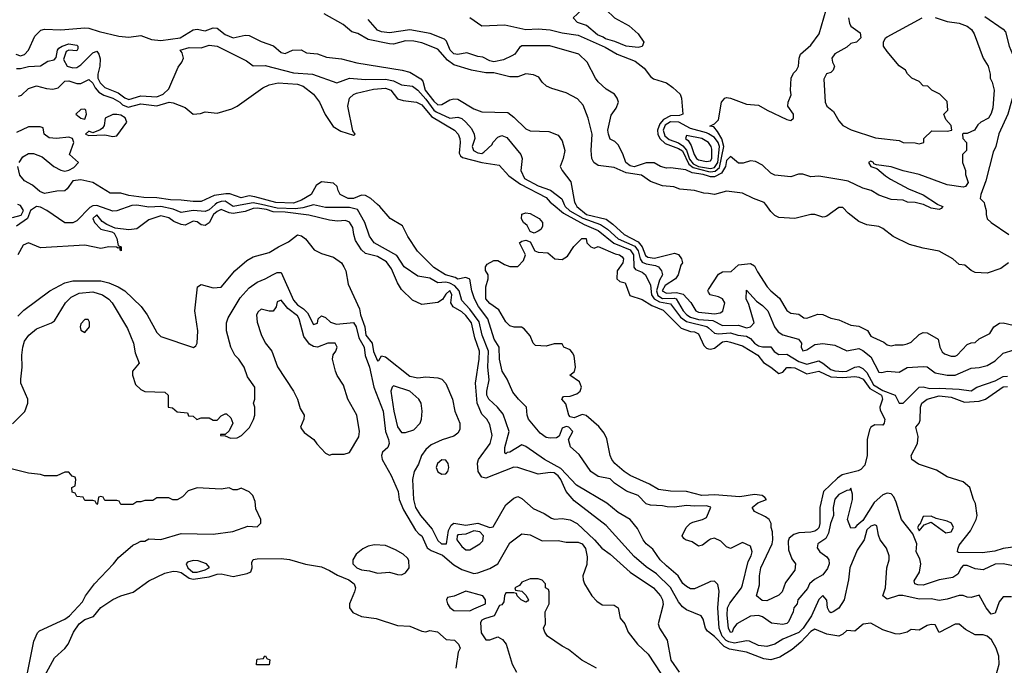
# Model space of a CAD drawing. Header units: inches. Extents: x 1793402 to 1900366, y 320852 to 470679.
# Tile 98 of 256: x 1866566 to 1871475, y 367704 to 370921. Entities that reach past the tile are written whole.
import ezdxf

# ---------------------------------------------------------------- set-up
doc = ezdxf.new("R2010")
doc.units = ezdxf.units.IN
doc.header["$MEASUREMENT"] = 0
for name, color, linetype in [('B8366', 7, 'Continuous'), ('B8367', 7, 'Continuous'), ('B8376', 7, 'Continuous'), ('B8377', 7, 'Continuous')]:
    doc.layers.add(name, color=color, linetype=linetype)

msp = doc.modelspace()

# ---------------------------------------------------------------- linework, layer by layer
at = {"layer": 'B8366', "color": 4}
for points, elevation in [([(1866530, 369936.3), (1866572.9, 369947.1), (1866584.5, 369970), (1866570, 369995.1), (1866555.8, 370000)], 192), ([(1867540.9, 370000), (1867510, 369973.5), (1867490, 369965.7), (1867430, 369969.8), (1867370, 369961.1), (1867330, 369976.8), (1867270, 369989.8), (1867210, 369987.7), (1867150, 369997.4), (1867125.1, 369994.9), (1867050, 369969.5), (1867030, 369967), (1866950, 369995.6), (1866930, 369993.7), (1866915, 369985), (1866850, 369919.3), (1866830, 369909.3), (1866790, 369908.7), (1866701.2, 369970), (1866670, 369987.8), (1866650, 369991.1), (1866619.1, 369970), (1866604.7, 369930), (1866550, 369892.7)], 192), ([(1870000, 367870.6), (1869994.6, 367874.6), (1869984.7, 367890), (1869974.2, 367934.2), (1869962.7, 367950), (1869890, 367980.5), (1869870, 367995.1), (1869850, 368019.6), (1869811.2, 368091.2), (1869740, 368160), (1869690, 368195.1), (1869630, 368246.6), (1869490, 368401.6), (1869330, 368524.2), (1869289.7, 368570), (1869264.2, 368630), (1869250, 368648.3), (1869230, 368662.7), (1869210, 368664.7), (1869150, 368656), (1869050, 368689.6), (1869030, 368691.5), (1868890, 368636.2), (1868870, 368642), (1868851.3, 368670), (1868848.3, 368711.7), (1868853.6, 368730), (1868911.8, 368810), (1868921.6, 368850), (1868910, 368904), (1868895.1, 368930), (1868870, 368956), (1868847.3, 369010), (1868838.4, 369110), (1868856.4, 369230), (1868858, 369270), (1868835.2, 369335.2), (1868817.7, 369410), (1868790, 369447.6), (1868770, 369466.3), (1868726.6, 369490), (1868715.6, 369510), (1868720.7, 369550), (1868710, 369571.1), (1868690, 369553.2), (1868673.2, 369526.8), (1868650, 369512.7), (1868570, 369502.7), (1868523.9, 369523.9), (1868470, 369576), (1868450, 369609.4), (1868419.9, 369679.9), (1868394.4, 369714.4), (1868350, 369740.6), (1868290, 369756.3), (1868270, 369774), (1868240.5, 369820.5), (1868231.1, 369850), (1868226.3, 369886.3), (1868210, 369912.3), (1868190, 369920.9), (1868150, 369917.6), (1868110, 369922), (1868006.9, 369946.9), (1867890, 369962.1), (1867830, 369964.5), (1867795.7, 369975.8), (1867750, 369982.8), (1867730, 369981), (1867690, 369964.7), (1867630, 369955.4), (1867610, 369958.9), (1867570, 369975.6), (1867550, 369966), (1867531.7, 369950), (1867510.3, 369909.7), (1867490, 369895.1), (1867470, 369898.7), (1867450, 369914.5), (1867430, 369917), (1867390, 369897.4), (1867370, 369900.5), (1867334.9, 369914.9), (1867310, 369933.3), (1867270, 369943.7), (1867210, 369924), (1867150, 369879), (1867110, 369874), (1867042, 369882), (1867000.5, 369900.5), (1866976.2, 369916.2), (1866950, 369949), (1866931, 369930), (1866938.8, 369910), (1866970, 369877.3), (1867024.9, 369864.9), (1867037.3, 369857.3), (1867050.3, 369830.4), (1867056, 369796), (1867071, 369790), (1867071.3, 369770), (1867067.3, 369772.7), (1867067.3, 369787.3), (1867056.9, 369783.1), (1867047.6, 369787.6), (1867010, 369789.8), (1866970, 369780.9), (1866890, 369797.6), (1866670, 369784), (1866610, 369808.7), (1866582.8, 369797.2), (1866556, 369750)], 196), ([(1867682.5, 370000), (1867630, 369989.8), (1867614.5, 370000)], 192), ([(1870000, 368116.7), (1869930, 368085.2), (1869910, 368086), (1869890, 368097.2), (1869872.1, 368112.1), (1869849.4, 368149.4), (1869790, 368199), (1869759.3, 368230), (1869722.5, 368282.5), (1869689, 368310), (1869674, 368330), (1869645.6, 368385.6), (1869608.7, 368430), (1869550, 368466), (1869492.5, 368512.5), (1869342, 368602), (1869264.2, 368684.2), (1869182.7, 368730), (1869090, 368795.1), (1869070, 368802.7), (1869010, 368766.6), (1868995.3, 368764.7), (1868990, 368758), (1868984, 368764), (1868985.1, 368790), (1869006, 368870), (1868976.1, 368956.1), (1868947.3, 368990), (1868904.2, 369030), (1868895.1, 369050), (1868894.5, 369070), (1868906.5, 369126.5), (1868899.1, 369190), (1868903.8, 369270), (1868871.7, 369350), (1868855.8, 369415.8), (1868810, 369478.3), (1868770, 369521.6), (1868756.5, 369570), (1868735, 369595), (1868710, 369609.1), (1868690, 369613.2), (1868650, 369609.7), (1868610, 369633.7), (1868550, 369643.7), (1868482, 369690), (1868445.4, 369745.4), (1868333.2, 369810), (1868310, 369842), (1868286, 369910), (1868250, 369975.1), (1868210, 369985.3), (1868090, 369985.1), (1868030, 369998.5), (1867976.5, 369983.5), (1867940.8, 369979.2), (1867850, 369982), (1867770.6, 370000)], 192), ([(1870000, 368495.4), (1869990, 368498.4), (1869930, 368496.3), (1869890, 368500.7), (1869830, 368492.3), (1869793.2, 368493.2), (1869770, 368499), (1869710, 368502), (1869690, 368509.4), (1869649.5, 368549.5), (1869591.9, 368571.9), (1869532.1, 368612.1), (1869510, 368634), (1869450, 368645.2), (1869414, 368670), (1869354.5, 368754.5), (1869312.5, 368792.5), (1869301.2, 368830), (1869323.7, 368870), (1869304, 368890), (1869290, 368894), (1869270, 368885.2), (1869254.9, 368845.1), (1869242, 368838), (1869210, 368835.6), (1869190, 368839.5), (1869160.5, 368860.5), (1869102.9, 368930), (1869096.2, 368950), (1869093.2, 368990), (1869052.7, 369030), (1869025.1, 369065.1), (1868996, 369130), (1868972, 369170), (1868957.4, 369230), (1868956.9, 369290), (1868931.6, 369330), (1868899.6, 369430), (1868852.5, 369492.5), (1868832.6, 369530), (1868819.5, 369570), (1868810, 369628), (1868790, 369636), (1868750, 369628), (1868736.6, 369636.6), (1868689.2, 369650), (1868630, 369687), (1868548.3, 369768.3), (1868501.2, 369841.2), (1868473.8, 369893.8), (1868413.2, 369930), (1868361.2, 369990), (1868349.9, 370000)], 188), ([(1869225.2, 370000), (1869277.8, 369957.8), (1869380.5, 369900.5), (1869450, 369871.1), (1869527.2, 369807.2), (1869610, 369773.8), (1869625.6, 369750), (1869627.5, 369687.5), (1869635.6, 369675.6), (1869670, 369663.8), (1869685.5, 369650), (1869710, 369598.8), (1869716.1, 369550), (1869729.2, 369530), (1869755.6, 369515.6), (1869810, 369505.5), (1869859.6, 369439.6), (1869890, 369417.1), (1869992.2, 369392.2), (1870000, 369385.5)], 188), ([(1869281.1, 370000), (1869285.6, 369990), (1869309.2, 369969.2), (1869372.9, 369932.9), (1869461.3, 369901.3), (1869497.2, 369877.2), (1869548.9, 369830), (1869632.8, 369792.8), (1869650.1, 369770.1), (1869658.5, 369730), (1869670, 369712.8), (1869690, 369704.7), (1869736.5, 369696.5), (1869750.7, 369690), (1869764.9, 369670), (1869770.6, 369650), (1869756.2, 369623.8), (1869740.4, 369570), (1869746.6, 369546.6), (1869770, 369532.6), (1869830, 369534), (1869839.5, 369530), (1869874, 369470), (1869891.5, 369450), (1869910, 369438.2), (1869950, 369426.8), (1870000, 369423.7)], 192), ([(1869337.8, 370000), (1869343.1, 369990), (1869391.2, 369951.2), (1869490, 369926.7), (1869522.9, 369902.9), (1869578.7, 369850), (1869650, 369814.2), (1869668.7, 369790), (1869686.3, 369746.3), (1869697.2, 369737.2), (1869730, 369732.6), (1869830, 369758), (1869850.5, 369750.5), (1869866, 369730), (1869870.6, 369710), (1869862.3, 369697.7), (1869848.8, 369650), (1869834.9, 369630), (1869784.1, 369595.9), (1869769.4, 369570), (1869790, 369558.2), (1869841, 369561), (1869872.9, 369552.9), (1869912.3, 369512.3), (1869937.3, 369470), (1869950, 369463.7), (1870000, 369459)], 196), ([(1866556.7, 369443.3), (1866585.8, 369474.2), (1866716, 369570), (1866790, 369609.6), (1866830, 369619.7), (1866970, 369620.5), (1867009.8, 369609.8), (1867057.2, 369590), (1867089.3, 369570), (1867171.3, 369491.3), (1867200.9, 369450), (1867250, 369362), (1867270, 369342), (1867431.6, 369288.4), (1867443.6, 369296.4), (1867451, 369310), (1867453.4, 369370), (1867438, 369470), (1867452, 369590), (1867470, 369602), (1867530, 369585.2), (1867570, 369589.2), (1867638.8, 369670), (1867698, 369722), (1867730, 369739.3), (1867810, 369761.2), (1867856, 369790), (1867906.2, 369813.8), (1867950, 369849), (1867970, 369844), (1867990, 369828.7), (1868033.6, 369773.6), (1868070, 369756.2), (1868130, 369738), (1868170, 369709.5), (1868182, 369690), (1868191.7, 369670), (1868203.3, 369603.3), (1868259.6, 369479.6), (1868264.5, 369450), (1868286.4, 369390), (1868291.6, 369350), (1868323.6, 369310), (1868330, 369268), (1868350, 369222), (1868356.9, 369223.1), (1868370, 369246), (1868390, 369242), (1868510, 369145.2), (1868550, 369137.2), (1868590, 369141.2), (1868650, 369136), (1868670, 369129.2), (1868690, 369108.7), (1868723.6, 369030), (1868735.6, 368970), (1868760.9, 368910), (1868760.9, 368879.1), (1868750, 368861), (1868730, 368846), (1868671.9, 368828.1), (1868617.5, 368802.5), (1868590, 368778.8), (1868569.6, 368750.4), (1868554.2, 368705.8), (1868532.7, 368670), (1868524.5, 368630), (1868529.6, 368530.4), (1868539.5, 368490), (1868564.5, 368450), (1868622.2, 368382.2), (1868650, 368326.6), (1868669.3, 368310), (1868694, 368310), (1868704.2, 368375.8), (1868717.7, 368402.2), (1868730, 368413), (1868790, 368403.2), (1868850, 368411.9), (1868910, 368391.5), (1868926, 368394), (1868990, 368504), (1869030, 368537.2), (1869050, 368545.2), (1869070, 368535.1), (1869125.4, 368485.4), (1869180.5, 368460.5), (1869217.5, 368437.5), (1869232.3, 368432.3), (1869270, 368435.4), (1869310, 368429.7), (1869344.7, 368410), (1869431.3, 368330), (1869468.5, 368288.5), (1869510, 368258.4), (1869610, 368168.4), (1869726, 368090), (1869760.4, 368050), (1869770.9, 368030), (1869773.6, 368006.4), (1869749.3, 367910), (1869756, 367890), (1869793.3, 367830), (1869812.7, 367730), (1869853.2, 367670)], 204), ([(1870000, 368551.6), (1869966, 368550), (1869890, 368569.6), (1869810, 368571.8), (1869750, 368580.7), (1869706.5, 368606.5), (1869610, 368649.6), (1869579.3, 368670), (1869533.2, 368710), (1869518, 368730), (1869509.6, 368750), (1869493.4, 368833.4), (1869480.1, 368860.1), (1869453.4, 368893.4), (1869390, 368949.5), (1869370, 368954), (1869330, 368937), (1869310, 368942.9), (1869302.9, 368950), (1869287.8, 369007.8), (1869269, 369031), (1869270, 369034), (1869276.4, 369043.6), (1869310, 369044.9), (1869343.6, 369056.4), (1869359.3, 369070), (1869367, 369090), (1869356.3, 369116.3), (1869309.4, 369149.4), (1869332.3, 369167.7), (1869337.2, 369190), (1869330, 369246), (1869322, 369262), (1869310, 369275.3), (1869278, 369290), (1869270, 369306), (1869230, 369306), (1869190, 369294), (1869138, 369298), (1869126, 369310), (1869110, 369346), (1869080.4, 369380.4), (1869068.4, 369388.4), (1869031.1, 369388.9), (1869010, 369395.3), (1868990, 369415.3), (1868955.3, 369475.3), (1868910, 369507.3), (1868889.7, 369530), (1868889.6, 369590.4), (1868902, 369630), (1868902, 369650), (1868888.7, 369671.3), (1868888, 369690), (1868896.4, 369703.6), (1868930, 369722), (1868950, 369722), (1868982, 369702), (1869010, 369691.3), (1869050, 369692), (1869078, 369722), (1869088, 369750), (1869058, 369810), (1869070, 369818), (1869090, 369822), (1869110, 369814), (1869134, 369770), (1869150, 369762), (1869199.6, 369759.6), (1869234, 369730), (1869270, 369726), (1869297.5, 369742.5), (1869329, 369791), (1869368.9, 369831.1), (1869390, 369831.3), (1869394, 369810), (1869414, 369790), (1869430, 369782), (1869450, 369791.3), (1869534.9, 369754.9), (1869556, 369750), (1869570, 369738.8), (1869575.5, 369730), (1869572.7, 369710), (1869544, 369670), (1869542.8, 369630), (1869557.3, 369617.3), (1869584.7, 369610), (1869607.3, 369547.3), (1869670, 369527.3), (1869717.8, 369497.8), (1869773.9, 369473.9), (1869864.4, 369384.4), (1869910, 369367.3), (1869930, 369366), (1869950, 369356), (1869977.3, 369297.3), (1869990, 369284.7), (1870000, 369281.7)], 184), ([(1866530, 368908), (1866591, 368969), (1866606, 369010), (1866606, 369030), (1866570.8, 369110), (1866570.7, 369130), (1866577.1, 369190), (1866575.5, 369250), (1866580.5, 369290), (1866590, 369319), (1866610.8, 369350), (1866650, 369380.9), (1866724.7, 369410), (1866739.3, 369420.7), (1866793.4, 369510), (1866821.4, 369538.6), (1866862, 369558), (1866930, 369564.7), (1866979, 369550), (1867010, 369529.4), (1867027, 369510), (1867103.2, 369383.2), (1867133.2, 369310), (1867141.5, 369261.5), (1867162, 369210), (1867128.7, 369170), (1867128.7, 369150), (1867143.1, 369103.1), (1867170, 369078), (1867190, 369068), (1867290, 369066), (1867306, 369050), (1867306, 368990), (1867327.3, 368987.3), (1867350, 368968), (1867402, 368962), (1867407.3, 368947.3), (1867430, 368946), (1867448.4, 368928.4), (1867470, 368938), (1867510, 368938), (1867530, 368926), (1867550, 368926), (1867570, 368948), (1867590, 368958), (1867596.4, 368956.4), (1867618, 368938), (1867628.7, 368910), (1867610, 368872), (1867590, 368854), (1867566, 368854), (1867566, 368850), (1867590, 368848), (1867616.4, 368836.4), (1867650, 368838), (1867671.1, 368848.9), (1867711.1, 368888.9), (1867731.1, 368928.9), (1867738, 368950), (1867738, 368990), (1867732, 369010), (1867738, 369030), (1867738, 369090), (1867702, 369142), (1867684.7, 369190), (1867658, 369230), (1867638, 369250), (1867618, 369290), (1867596, 369370), (1867596, 369410), (1867605.2, 369434.8), (1867665.5, 369534.5), (1867710, 369585.2), (1867750, 369613.2), (1867790, 369629.2), (1867830, 369652.3), (1867850, 369661.2), (1867870, 369662), (1867930, 369523.7), (1867950, 369500.5), (1867981, 369481), (1868000.7, 369460.7), (1868030, 369402), (1868051.1, 369408.9), (1868054, 369430), (1868070, 369446), (1868090, 369438), (1868114.6, 369414.6), (1868144.7, 369404.7), (1868230, 369412.7), (1868242.9, 369390), (1868256.5, 369336.5), (1868283.5, 369290), (1868288.7, 369248.7), (1868309.8, 369190), (1868332.1, 369090), (1868378.5, 368970), (1868389.8, 368869.7), (1868405.1, 368830), (1868407, 368810), (1868401.2, 368790), (1868374, 368766), (1868369.6, 368750), (1868373.6, 368730), (1868418, 368650), (1868452.3, 368570), (1868457.2, 368530), (1868479.3, 368479.3), (1868538.3, 368378.3), (1868556.9, 368356.9), (1868570, 368349), (1868597, 368290), (1868616.4, 368276.4), (1868673.5, 368253.5), (1868730, 368205.6), (1868770, 368180.7), (1868830, 368161.6), (1868850, 368164.5), (1868910, 368186.6), (1868950, 368209.3), (1869010, 368314), (1869070, 368359), (1869110, 368354), (1869170, 368323.7), (1869250, 368326.6), (1869290, 368318), (1869350, 368317), (1869370, 368309.3), (1869386.3, 368286.3), (1869395.3, 368244.7), (1869393, 368207), (1869372.7, 368150), (1869375.1, 368130), (1869382, 368110), (1869418, 368050), (1869443, 368023), (1869470, 368006), (1869530, 368003.7), (1869549.2, 367990), (1869559.3, 367939.3), (1869582, 367910), (1869599, 367870), (1869646, 367810), (1869699.1, 367759.1), (1869762.9, 367662.9)], 208), ([(1870000, 369563.7), (1869996, 369570), (1870000, 369576.2)], 196), ([(1866598.9, 367641.1), (1866636.4, 367823.6), (1866654.6, 367865.4), (1866664.7, 367875.3), (1866790, 367934), (1866813.2, 367950), (1866879.5, 368020.5), (1866894, 368050), (1866939.3, 368110), (1867034, 368210), (1867058, 368242), (1867130, 368302), (1867148.4, 368311.6), (1867170, 368322), (1867190, 368322), (1867210, 368334), (1867270, 368331.3), (1867370, 368361), (1867530, 368357.3), (1867628.9, 368371.1), (1867703.1, 368396.9), (1867750, 368394), (1867767.3, 368412.7), (1867768, 368430), (1867743.1, 368483.1), (1867740.4, 368520.4), (1867728, 368550), (1867710, 368568), (1867670, 368586), (1867650, 368578), (1867630, 368578), (1867610, 368588), (1867570, 368582), (1867450, 368589), (1867406.4, 368573.6), (1867376.9, 368543.1), (1867350, 368528), (1867328.4, 368528.4), (1867310, 368538), (1867250, 368538), (1867230, 368526), (1867190, 368526), (1867170, 368518), (1867150, 368518), (1867130, 368506), (1867070, 368506), (1867062, 368522), (1867050, 368526), (1866990, 368526), (1866982, 368542), (1866970, 368546), (1866958, 368542), (1866954, 368510), (1866950, 368506), (1866942, 368522), (1866930, 368526), (1866890, 368526), (1866882, 368542), (1866850, 368546), (1866842, 368562), (1866827.3, 368567.3), (1866826, 368590), (1866842, 368598), (1866846, 368630), (1866842, 368642), (1866827.3, 368647.3), (1866810, 368666), (1866790, 368666), (1866750, 368648), (1866690, 368648.7), (1866670, 368655.3), (1866610, 368662), (1866523.1, 368683.1)], 212), ([(1870000, 368325.4), (1869970, 368302), (1869950, 368298), (1869919, 368319), (1869886, 368330), (1869876.4, 368336.4), (1869869, 368350), (1869888, 368390), (1869908, 368410), (1869922.5, 368417.5), (1869970, 368430.7), (1869990, 368441), (1870000, 368464.2)], 188), ([(1866689.4, 367649.4), (1866739.1, 367740.9), (1866790, 367787.3), (1866807.3, 367810), (1866834.5, 367870), (1866861.6, 367910), (1866890, 367931.8), (1866933.4, 367946.6), (1866970, 367992.7), (1867030, 368032.7), (1867070, 368050.6), (1867131.9, 368068.1), (1867210, 368124.9), (1867290, 368163), (1867330, 368172.7), (1867350, 368172.2), (1867370, 368166.4), (1867410, 368137.8), (1867430, 368133), (1867510, 368144.9), (1867550, 368158.6), (1867570, 368159.6), (1867630, 368146), (1867699.2, 368160.8), (1867718, 368170), (1867725.1, 368190), (1867723.2, 368216.8), (1867730, 368231), (1867750, 368234.8), (1867870, 368236), (1867910, 368230.8), (1867990, 368208), (1868070, 368194), (1868110, 368177.3), (1868150, 368153), (1868206, 368130), (1868233.4, 368110), (1868239.1, 368090), (1868235.5, 368070), (1868210.4, 368010), (1868210.5, 367990), (1868227, 367967), (1868270, 367948), (1868342.7, 367937.3), (1868450, 367903), (1868510, 367898.4), (1868570, 367874), (1868590, 367871), (1868610, 367878), (1868648.9, 367871.1), (1868692.7, 367832.7), (1868734, 367830), (1868754, 367810), (1868762, 367790), (1868751, 367769), (1868740.7, 367690)], 208), ([(1869442, 367690), (1869368.7, 367730), (1869302.5, 367782.5), (1869270, 367799.3), (1869197.2, 367850), (1869184, 367870), (1869178, 367890), (1869188, 367910), (1869186, 367970), (1869206, 368010), (1869206, 368070), (1869202, 368082), (1869188, 368090), (1869188, 368110), (1869170, 368128), (1869150, 368135.3), (1869110, 368135.3), (1869070, 368118), (1869058, 368102), (1869034, 368090), (1869038, 368078), (1869070, 368074), (1869090, 368054), (1869102, 368030), (1869096.9, 368023.1), (1869090, 368018), (1869066, 368030), (1869046, 368050), (1869042, 368062), (1869030, 368066), (1868990, 368066), (1868982, 368050), (1868979.6, 368020.4), (1868970, 368006), (1868958, 368002), (1868932, 367950), (1868883.5, 367936.5), (1868870, 367928.7), (1868862.5, 367917.5), (1868866.6, 367866.6), (1868890, 367831.3), (1868910, 367831), (1868950, 367846), (1868973.2, 367833.2), (1868990.8, 367810), (1869020.7, 367710), (1869042.8, 367670)], 212)]:
    msp.add_lwpolyline(points, dxfattribs=dict(at, elevation=elevation))
for points, elevation in [([(1869130, 369858), (1869110, 369866), (1869095.5, 369895.5), (1869078, 369910), (1869068.4, 369928.4), (1869070, 369952), (1869090, 369958), (1869110, 369954.8), (1869156, 369930), (1869172, 369910), (1869172, 369890), (1869164.7, 369875.3), (1869150, 369868)], 184), ([(1867870, 369524), (1867850, 369515.3), (1867844, 369490), (1867830, 369469.3), (1867810, 369469.2), (1867770, 369479), (1867754.4, 369465.6), (1867746.8, 369450), (1867750, 369414), (1867770, 369352), (1867790, 369311.3), (1867822.8, 369270), (1867850.6, 369190.6), (1867930.8, 369070), (1867951, 369030), (1867963.5, 368983.5), (1867984.7, 368950), (1867982, 368930), (1867966, 368890), (1867970, 368882), (1867984.5, 368864.5), (1868032, 368830), (1868047.1, 368807.1), (1868090, 368762), (1868110, 368752), (1868124, 368756), (1868183.1, 368756.9), (1868210, 368764.7), (1868256.6, 368843.4), (1868259.6, 368870), (1868246.6, 368950), (1868201.1, 369030), (1868179.8, 369099.8), (1868148, 369148), (1868139.5, 369170), (1868126, 369230), (1868129.2, 369250.8), (1868142, 369270), (1868148, 369290), (1868138, 369310), (1868102, 369310), (1868050, 369289.3), (1868030, 369292), (1868010, 369303.7), (1867982.9, 369342.9), (1867958.5, 369430), (1867950, 369445.1), (1867901.8, 369481.8)], 212), ([(1866890, 369428), (1866870, 369406), (1866866.8, 369390), (1866870, 369374), (1866890, 369362), (1866914, 369390), (1866913.6, 369413.6), (1866907.3, 369427.3)], 212), ([(1868430, 369096), (1868422.8, 369090), (1868415.5, 369070), (1868430.6, 368970), (1868450, 368892), (1868470, 368864.7), (1868490, 368864.7), (1868530, 368878), (1868562.9, 368910), (1868569.6, 368930), (1868572.7, 368970), (1868567, 369010), (1868555.1, 369030), (1868510, 369069.4)], 208), ([(1868670, 368727.3), (1868648.2, 368710), (1868642, 368690), (1868650, 368668.7), (1868670, 368656.5), (1868690, 368658.4), (1868700.5, 368670), (1868706, 368690), (1868701.6, 368710), (1868690, 368726.6)], 204), ([(1868830, 368373.8), (1868790, 368358), (1868750, 368354), (1868747, 368350), (1868745.5, 368330), (1868770, 368296.4), (1868790, 368278.7), (1868810, 368279.5), (1868859.5, 368310), (1868874.8, 368325.2), (1868878, 368350), (1868859.5, 368370)], 208), ([(1868335.2, 368304.8), (1868303, 368297), (1868276.3, 368283.7), (1868242.5, 368257.5), (1868226.8, 368230), (1868227.3, 368210), (1868247.3, 368190), (1868270, 368180.3), (1868310, 368174.9), (1868350, 368162.8), (1868410, 368167.6), (1868450, 368155.8), (1868470, 368155.3), (1868490, 368164.9), (1868507.1, 368190), (1868506, 368226), (1868498.6, 368238.6), (1868477.4, 368257.4), (1868440.1, 368280.1), (1868390, 368300.7)], 212), ([(1867430, 368226.9), (1867402.6, 368217.4), (1867396.3, 368210), (1867403.6, 368190), (1867428.9, 368168.9), (1867450, 368168.6), (1867490, 368179.6), (1867511.9, 368191.9), (1867497.2, 368210), (1867455.6, 368224.4)], 212), ([(1868790, 368074), (1868731.6, 368048.4), (1868698, 368042), (1868694, 368030), (1868698, 368010), (1868710, 367992), (1868730, 367978), (1868810, 367976), (1868830, 367984.7), (1868888, 368010), (1868888.7, 368030), (1868875.3, 368050)], 212), ([(1867746, 367706), (1867748, 367730), (1867750, 367734), (1867782, 367738), (1867786, 367750), (1867791.6, 367751.6), (1867798, 367738), (1867812, 367732), (1867810, 367706)], 204)]:
    msp.add_lwpolyline(points, close=True, dxfattribs=dict(at, elevation=elevation))
at = {"layer": 'B8367', "color": 4}
for points, elevation in [([(1870000, 370054.5), (1869977.5, 370057.5), (1869930, 370070.5), (1869857.5, 370077.5), (1869827.9, 370087.9), (1869770, 370094), (1869710, 370114.8), (1869666.2, 370146.2), (1869590, 370158.3), (1869530, 370184.9), (1869450, 370194.9), (1869429, 370209), (1869418.4, 370230), (1869414.4, 370270), (1869420.4, 370350), (1869400.4, 370430), (1869374.6, 370494.6), (1869346.5, 370526.5), (1869290, 370557.1), (1869218, 370578), (1869192, 370590), (1869171.3, 370610), (1869154.8, 370634.8), (1869127.1, 370647.1), (1869090, 370650.7), (1869050, 370636.4), (1869010, 370636.5), (1868930, 370656.9), (1868890, 370656), (1868818, 370670), (1868730, 370697), (1868699.3, 370719.3), (1868650, 370773.7), (1868570, 370806.3), (1868530, 370814.3), (1868490, 370816), (1868430, 370799.5), (1868410, 370800.3), (1868302.6, 370822.6), (1868251.7, 370851.7), (1868221.1, 370861.1), (1868178, 370898), (1868083, 370950)], 204), ([(1870000, 370141.9), (1869973.4, 370150), (1869918.6, 370158.6), (1869887.5, 370172.5), (1869810, 370183.8), (1869790, 370181.3), (1869761, 370190), (1869728.5, 370208.5), (1869690, 370207.4), (1869630, 370188.4), (1869610, 370193.6), (1869587.7, 370210), (1869573.4, 370253.4), (1869550, 370298), (1869533.7, 370313.7), (1869510, 370326), (1869501, 370350), (1869498.8, 370370), (1869514.8, 370445.2), (1869539.8, 370480.2), (1869552, 370510), (1869544.7, 370530), (1869532, 370550), (1869490, 370574.8), (1869450, 370611.3), (1869436, 370630), (1869394.8, 370710), (1869354, 370750), (1869209.5, 370790.5), (1869070, 370790.7), (1869058, 370782), (1869034, 370750), (1869018.9, 370741.1), (1868978.5, 370721.5), (1868930, 370710.4), (1868910, 370715.5), (1868875.1, 370735.1), (1868850, 370738.4), (1868795.6, 370755.6), (1868750, 370747.8), (1868730, 370750.3), (1868711.8, 370770), (1868694.4, 370814.4), (1868684.4, 370824.4), (1868611.9, 370851.9), (1868510, 370870.3), (1868410, 370856.5), (1868370, 370861.1), (1868349, 370869), (1868302.8, 370922.8)], 208), ([(1868810, 370932), (1868870, 370891.3), (1868983.7, 370896.3), (1869090, 370872.4), (1869150, 370874.9), (1869210, 370870.4), (1869270, 370855.5), (1869350, 370844.9), (1869484.9, 370784.9), (1869544.7, 370750), (1869634.9, 370714.9), (1869679, 370679), (1869710, 370638.8), (1869725.8, 370625.8), (1869790, 370606.8), (1869822.5, 370582.5), (1869858, 370550), (1869866, 370530), (1869871.3, 370450), (1869855.8, 370444.2), (1869810, 370441.5), (1869776.1, 370423.9), (1869758, 370402), (1869744.9, 370370), (1869747, 370350), (1869756.5, 370330), (1869784.3, 370304.3), (1869850, 370279.7), (1869870, 370267.8), (1869902, 370202), (1869924, 370184), (1870000, 370165.4)], 212), ([(1866546, 370750), (1866570, 370741.6), (1866590, 370748.2), (1866609.3, 370770), (1866641.2, 370838.8), (1866671.6, 370868.4), (1866690, 370874.4), (1866770, 370871.2), (1866890, 370881.1), (1866910, 370879.5), (1866962.2, 370862.2), (1867059.5, 370839.5), (1867110, 370833.5), (1867170, 370841.8), (1867222.1, 370822.1), (1867270, 370817.7), (1867365.2, 370830), (1867430.6, 370870.6), (1867450, 370873.4), (1867490, 370864.9), (1867530, 370880.5), (1867550, 370879.1), (1867590, 370847.7), (1867630, 370830.5), (1867690, 370844.9), (1867710, 370842.4), (1867770, 370812.7), (1867830.5, 370790.5), (1867870, 370758), (1867890, 370752), (1867926, 370770), (1867969.5, 370770.5), (1867996.3, 370756.3), (1868050, 370750.5), (1868094.6, 370734.6), (1868170, 370726), (1868246.3, 370706.3), (1868472, 370670), (1868510, 370659.1), (1868566.4, 370626.4), (1868574.9, 370614.9), (1868587.7, 370570), (1868630, 370514.9), (1868650, 370497.4), (1868670, 370498.7), (1868710, 370522), (1868730, 370526.7), (1868750, 370524.4), (1868830, 370477.1), (1868870, 370461.6), (1868998.7, 370458.7), (1869030, 370436.3), (1869090, 370377.3), (1869110, 370367.7), (1869204, 370364), (1869250, 370346), (1869270, 370318), (1869283, 370270), (1869275.5, 370230), (1869260.7, 370190), (1869270.6, 370170), (1869313.5, 370113.5), (1869331.6, 370011.6), (1869337.8, 370000)], 196), ([(1866550, 370678), (1866570, 370677.4), (1866610, 370687.4), (1866669.4, 370690.6), (1866705.6, 370714.4), (1866738, 370722), (1866748, 370732), (1866754, 370770), (1866761.5, 370778.5), (1866778, 370790), (1866810, 370801), (1866850, 370794.8), (1866856, 370790), (1866855.3, 370775.3), (1866850, 370766.6), (1866810.7, 370769.3), (1866796.9, 370763.1), (1866783.6, 370723.6), (1866802, 370690), (1866830, 370680.7), (1866850, 370683), (1866870, 370695.5), (1866930, 370756.3), (1866950, 370764), (1866960.5, 370750), (1866966.1, 370726.1), (1866964.9, 370690), (1866954.4, 370650), (1866955.9, 370630), (1866966.9, 370606.9), (1866990, 370583.5), (1867056.3, 370556.3), (1867090, 370531.5), (1867110, 370524.1), (1867170, 370541.8), (1867250, 370537), (1867280.9, 370550), (1867310, 370576), (1867355.5, 370684.5), (1867374, 370710), (1867382, 370730), (1867376.4, 370756.4), (1867366, 370770), (1867410, 370782.8), (1867470, 370780.7), (1867510, 370794.4), (1867551, 370790), (1867695.6, 370715.6), (1867730, 370690.5), (1867790, 370692.2), (1867930, 370656.5), (1868024.7, 370650), (1868146.2, 370606.2), (1868210, 370630.4), (1868290, 370623.7), (1868390, 370624.2), (1868430, 370616.5), (1868470, 370596.5), (1868524.7, 370590), (1868550, 370570.3), (1868590, 370525.2), (1868630, 370470.2), (1868641.8, 370461.8), (1868710, 370430.3), (1868750, 370434.9), (1868770, 370428.2), (1868790.2, 370410.2), (1868818.2, 370378.2), (1868832.2, 370350), (1868834.4, 370330), (1868822.3, 370290), (1868828.8, 370270), (1868850, 370257.4), (1868870, 370254.9), (1868879.4, 370260.6), (1868920.9, 370299.1), (1868925.1, 370310), (1868950, 370335.3), (1868970, 370344.9), (1868994.4, 370334.4), (1869064.9, 370250), (1869071, 370230), (1869064.2, 370170), (1869082.4, 370130), (1869150, 370093.2), (1869211.9, 370071.9), (1869268.3, 370028.3), (1869281.1, 370000)], 192), ([(1866559.6, 370540.4), (1866574.5, 370545.5), (1866610, 370578), (1866650, 370591.3), (1866698.5, 370578.5), (1866730, 370575.8), (1866757.7, 370582.3), (1866790, 370614.4), (1866810, 370615.8), (1866850, 370603.8), (1866870, 370603.8), (1866910, 370622.4), (1866930, 370604.9), (1866941.3, 370581.3), (1866959.9, 370559.9), (1866984.5, 370544.5), (1867030, 370530.2), (1867064.9, 370510), (1867077.6, 370497.6), (1867105.7, 370485.7), (1867170, 370502), (1867250, 370492.3), (1867310.3, 370510.3), (1867330, 370507), (1867390, 370483), (1867430, 370450.7), (1867466.3, 370453.7), (1867490, 370462.8), (1867550, 370455.5), (1867622.5, 370477.5), (1867650, 370490.8), (1867778.3, 370581.7), (1867810, 370597.1), (1867853.8, 370606.2), (1867950, 370600.4), (1867978.8, 370590), (1868030.6, 370550), (1868060.7, 370510), (1868088.5, 370448.5), (1868128.3, 370388.3), (1868166.2, 370366.2), (1868230, 370346), (1868238, 370350), (1868227.3, 370367.3), (1868200.9, 370490), (1868209.3, 370530), (1868230, 370547.7), (1868245.4, 370554.6), (1868330, 370574.3), (1868390, 370580.3), (1868415.5, 370570), (1868450, 370527.3), (1868478, 370518), (1868544.7, 370510), (1868570, 370497.6), (1868618.9, 370438.9), (1868733, 370370), (1868752.4, 370350), (1868759.3, 370330), (1868761.6, 370310), (1868756.3, 370256.3), (1868762.8, 370242.8), (1868774.2, 370234.2), (1868870, 370209.1), (1868955.6, 370195.6), (1869003.6, 370143.6), (1869062.3, 370102.3), (1869190, 370035.3), (1869211.2, 370011.2), (1869225.2, 370000)], 188), ([(1870000, 370352), (1869990, 370357.7), (1869910, 370379.2), (1869851.3, 370411.3), (1869810, 370412.2), (1869784.5, 370395.5), (1869774, 370370), (1869782.4, 370342.4), (1869804.4, 370324.4), (1869850, 370308.3), (1869872.8, 370292.8), (1869890.6, 370270.6), (1869905.8, 370225.8), (1869923.5, 370203.5), (1869950, 370190.4), (1869990, 370182.5), (1870000, 370180.9)], 216), ([(1866562.7, 370210), (1866582, 370238), (1866610, 370254.4), (1866634, 370254), (1866677.1, 370237.1), (1866736, 370190), (1866770, 370170.7), (1866790, 370166.8), (1866810, 370170.8), (1866835.5, 370184.5), (1866858, 370210), (1866814, 370250), (1866836.2, 370310), (1866829.5, 370329.5), (1866810, 370335.1), (1866749.1, 370329.1), (1866712.9, 370332.9), (1866688, 370350), (1866682, 370382), (1866668, 370388), (1866610, 370387), (1866550, 370359.3)], 188), ([(1870000, 370309.2), (1869999.4, 370310), (1869966.9, 370330), (1869890, 370343.7), (1869885.6, 370330), (1869898.7, 370318.7), (1869914.2, 370294.2), (1869927.7, 370250), (1869939.8, 370230), (1869950, 370222.4), (1869990, 370214), (1870000, 370216.1)], 224), ([(1868349.9, 370000), (1868316, 370030), (1868290, 370045.6), (1868270, 370046.3), (1868230, 370029.8), (1868204, 370030), (1868164, 370050), (1868152.7, 370070), (1868149.3, 370090), (1868130, 370106.6), (1868070, 370113.6), (1868044.6, 370095.4), (1868019.1, 370050), (1867970, 370022.6), (1867930, 370007.4), (1867842, 370010), (1867738.8, 370038.8), (1867710, 370042.8), (1867670, 370032.8), (1867612.9, 370052.9), (1867594.2, 370054.2), (1867534.7, 370045.3), (1867470, 370014.7), (1867430, 370014.7), (1867370, 370022.4), (1867316.7, 370023.3), (1867250, 370033.3), (1867185.1, 370034.9), (1867110, 370045.6), (1867070, 370057), (1867016.6, 370056.6), (1866930, 370109.2), (1866870, 370122.7), (1866830, 370119), (1866802, 370078), (1866790, 370069), (1866750, 370066.6), (1866690, 370055.1), (1866665.4, 370065.4), (1866630, 370097.2), (1866590, 370119), (1866566.8, 370146.8), (1866556, 370190)], 188), ([(1867614.5, 370000), (1867590, 370016.1), (1867570, 370015.3), (1867550, 370007.8), (1867540.9, 370000)], 192), ([(1867770.6, 370000), (1867730, 370009.2), (1867682.5, 370000)], 192)]:
    msp.add_lwpolyline(points, dxfattribs=dict(at, elevation=elevation))
for points, elevation in [([(1869650, 370782), (1869588.9, 370788.9), (1869532.7, 370812.7), (1869485.6, 370825.6), (1869474.8, 370834.8), (1869446, 370846), (1869392, 370892), (1869346.8, 370906.8), (1869326, 370930), (1869368.7, 370970), (1869374, 370986), (1869385.6, 370994.4), (1869490, 370970.6), (1869530.5, 370930.5), (1869604.7, 370890), (1869650, 370851.3), (1869678, 370810), (1869670, 370788)], 212), ([(1866890, 370475.3), (1866870, 370473.2), (1866844.7, 370450), (1866870, 370431.3), (1866890, 370424.7), (1866899, 370450), (1866895.3, 370470)], 188), ([(1867050, 370449.4), (1867030, 370449.3), (1866991.3, 370430), (1866986.4, 370393.6), (1866978.8, 370381.2), (1866966.8, 370373.2), (1866930, 370358), (1866910, 370366), (1866894, 370350), (1866910, 370344.7), (1866990, 370346.8), (1867030, 370338.8), (1867050, 370342.8), (1867099, 370410), (1867091.9, 370431.9), (1867070, 370446)], 188)]:
    msp.add_lwpolyline(points, close=True, dxfattribs=dict(at, elevation=elevation))
at = {"layer": 'B8376', "color": 4}
for points, elevation in [([(1871495.3, 369710), (1871458, 369682), (1871390, 369658), (1871330, 369661), (1871310, 369671), (1871278, 369698), (1871250, 369701), (1871218, 369730), (1871150, 369767.7), (1871070, 369782.4), (1871001.5, 369801.5), (1870921.1, 369841.1), (1870870, 369880.7), (1870850, 369890.8), (1870790, 369898.8), (1870750, 369914.8), (1870696.3, 369956.3), (1870670, 369986), (1870650, 369986), (1870590, 369942), (1870580.4, 369939.6), (1870570, 369938), (1870530.7, 369950.7), (1870510, 369950.8), (1870430, 369930.6), (1870350, 369934.9), (1870330, 369944.9), (1870310, 369964.9), (1870285.1, 370000)], 204), ([(1871144, 370000), (1871168.7, 369990), (1871160.4, 369979.6), (1871150, 369976), (1871110, 369982.8), (1871072.2, 370000)], 208), ([(1871376.8, 370000), (1871385.2, 369970), (1871383.7, 369950), (1871389.6, 369929.6), (1871409.2, 369910), (1871498, 369850)], 204), ([(1870000, 369576.2), (1870050, 369653.7), (1870070, 369664), (1870112.9, 369667.1), (1870150, 369698.9), (1870210, 369705.5), (1870230, 369694.8), (1870244.6, 369664.6), (1870293, 369590), (1870310.3, 369570.3), (1870354.4, 369534.4), (1870390, 369471.3), (1870410, 369458), (1870450, 369453.4), (1870475.3, 369435.3), (1870490, 369434), (1870545.7, 369454.3), (1870570, 369452.7), (1870610, 369433.4), (1870650, 369424.9), (1870710, 369398.8), (1870750, 369394.8), (1870792.7, 369372.7), (1870810, 369344.7), (1870818.8, 369338.8), (1870874.2, 369314.2), (1870890, 369301), (1870910, 369296), (1870930, 369301), (1870970, 369301), (1870990, 369306.8), (1871010, 369314.8), (1871050, 369353), (1871070, 369362), (1871090, 369361), (1871144.7, 369330), (1871154, 369290), (1871165.8, 369265.8), (1871176.8, 369256.8), (1871210, 369244), (1871230, 369244.9), (1871239, 369250), (1871290, 369302.8), (1871310, 369311.3), (1871330, 369312), (1871350, 369331.3), (1871402.5, 369357.5), (1871423, 369390), (1871451.7, 369408.3), (1871470, 369410.2), (1871519, 369398.9)], 196), ([(1870000, 369423.7), (1870022.3, 369422.3), (1870070, 369397.3), (1870150, 369399), (1870190, 369385), (1870209.2, 369390), (1870227.3, 369410), (1870201.6, 369501.6), (1870188, 369530), (1870190, 369574), (1870239.3, 369519.3), (1870270, 369497.3), (1870296.3, 369470), (1870328.4, 369390), (1870346.5, 369366.5), (1870370, 369350.4), (1870448.5, 369328.5), (1870463, 369310), (1870461.6, 369290), (1870470, 369271), (1870490, 369276.3), (1870530, 369303), (1870570, 369307.7), (1870630, 369299.3), (1870690, 369270.6), (1870750, 369282), (1870770, 369272.7), (1870810, 369242), (1870850, 369164.7), (1870863.8, 369163.8), (1870890.4, 369170.4), (1870950, 369164.9), (1870990, 369187.7), (1871070, 369193.4), (1871090, 369190.6), (1871130, 369160.7), (1871190.3, 369150.3), (1871230, 369150.4), (1871310, 369184.9), (1871350, 369188), (1871390, 369197.3), (1871430, 369220.5), (1871470, 369259.1), (1871524.5, 369275.5)], 192), ([(1870000, 369459), (1870030, 369456.2), (1870058.9, 369461.1), (1870071.9, 369468.1), (1870082, 369510), (1870069.7, 369529.7), (1870050, 369540.5), (1870008.7, 369550), (1870000, 369563.7)], 196), ([(1870000, 369385.5), (1870030, 369359.5), (1870050, 369356.5), (1870110, 369360.7), (1870146, 369350), (1870190, 369345), (1870210, 369332.9), (1870229.5, 369309.5), (1870250, 369295.5), (1870270, 369290.3), (1870310, 369290.4), (1870327.7, 369267.7), (1870350, 369252.4), (1870390, 369254), (1870450, 369218.6), (1870490, 369205.5), (1870550, 369220.9), (1870570, 369210.3), (1870610, 369177.8), (1870630, 369171.1), (1870670, 369168.1), (1870690, 369170.2), (1870730, 369190.3), (1870750, 369193.1), (1870770, 369182.6), (1870790, 369163.1), (1870822.4, 369102.4), (1870870, 369074), (1870930, 369050.6), (1870950.8, 369010.8), (1870970, 369010.7), (1871050, 369090.5), (1871070, 369092.2), (1871103.7, 369083.7), (1871150, 369085.4), (1871250, 369079.5), (1871308.9, 369071.1), (1871338, 369090), (1871430, 369120.9), (1871470, 369143.1), (1871490, 369145.5)], 188), ([(1870000, 369281.7), (1870010, 369278.8), (1870030, 369284), (1870070, 369315.3), (1870090, 369318.7), (1870110, 369314.6), (1870170, 369295.8), (1870245.5, 369250), (1870273.4, 369213.4), (1870311, 369190), (1870350, 369158), (1870370, 369164.7), (1870390, 369187.3), (1870411.7, 369188.3), (1870430, 369186), (1870490, 369156.9), (1870550, 369170.3), (1870610, 369141.8), (1870670, 369138), (1870730, 369143.6), (1870750, 369139.6), (1870770.7, 369130.7), (1870804.1, 369084.1), (1870861.8, 369050), (1870867.2, 369030), (1870854.9, 368990), (1870855.5, 368975.5), (1870879.1, 368930), (1870876.3, 368910), (1870870, 368901.2), (1870830, 368903), (1870810, 368891.6), (1870802.4, 368877.6), (1870790.3, 368830), (1870790.6, 368749.4), (1870779.2, 368700.8), (1870759.9, 368680.1), (1870746.6, 368673.4), (1870667.1, 368652.9), (1870643.8, 368636.2), (1870574, 368570), (1870554.9, 368490), (1870554.6, 368410), (1870550.2, 368389.8), (1870540.3, 368379.7), (1870530, 368371.8), (1870510, 368366.9), (1870450, 368364.2), (1870424.7, 368355.3), (1870402, 368338), (1870397.5, 368322.5), (1870398.8, 368278.8), (1870415.5, 368235.5), (1870434, 368210), (1870430, 368178), (1870383.1, 368116.9), (1870366.8, 368070), (1870350, 368053.2), (1870290, 368026), (1870267.2, 368027.2), (1870239, 368050), (1870254.5, 368105.5), (1870254, 368150), (1870261.3, 368190), (1870317, 368310), (1870320.7, 368330), (1870318.4, 368370), (1870312, 368390), (1870312, 368410), (1870302, 368430), (1870284, 368444), (1870229.2, 368470), (1870217.2, 368490), (1870245.6, 368514.4), (1870288.7, 368530), (1870280.2, 368540.2), (1870268, 368550), (1870230, 368554.7), (1870156.5, 368543.5), (1870030, 368553), (1870000, 368551.6)], 184), ([(1871530, 368295.1), (1871470, 368286.6), (1871427, 368273), (1871364.8, 368264.8), (1871246.8, 368266.8), (1871242, 368270), (1871243.1, 368283.1), (1871250, 368302), (1871305.6, 368374.4), (1871335.3, 368430), (1871339, 368450), (1871331.8, 368510), (1871320.9, 368530), (1871302.4, 368590), (1871270, 368618.7), (1871190, 368643), (1871136.5, 368676.5), (1871047, 368707), (1871014, 368730), (1871011.1, 368750), (1871042.3, 368810), (1871044.9, 368844.9), (1871034, 368890), (1871050, 368911.3), (1871054.7, 368925.3), (1871057.3, 368990), (1871064, 369010), (1871089.8, 369030.2), (1871150, 369046.5), (1871210, 369039.7), (1871276, 369016), (1871350, 369020.2), (1871380.7, 369030), (1871470, 369092.4), (1871490, 369093)], 184), ([(1871569.6, 368189.6), (1871470, 368209.6), (1871430, 368207.6), (1871370, 368179.5), (1871330, 368185.1), (1871290, 368201.3), (1871270, 368200.7), (1871259.3, 368190), (1871242.4, 368157.6), (1871218.5, 368141.4), (1871150, 368129.6), (1871070, 368103.6), (1871044.5, 368104.5), (1871028.7, 368110), (1871025.2, 368125.2), (1871051.7, 368168.3), (1871058.4, 368210), (1871054.5, 368234.5), (1871035.3, 368270), (1871038, 368310), (1871019, 368359), (1870962, 368430), (1870936.4, 368516.4), (1870924, 368544), (1870910, 368558), (1870900.4, 368560.4), (1870890, 368562), (1870870, 368553.2), (1870825.2, 368514.8), (1870770, 368425.6), (1870738.8, 368401.2), (1870730, 368388.7), (1870710, 368388), (1870693.2, 368430), (1870717.6, 368530), (1870717.6, 368557.6), (1870710, 368586), (1870703.6, 368576.4), (1870690, 368576), (1870650, 368554.5), (1870630, 368532.7), (1870622, 368490), (1870623.7, 368450), (1870607.6, 368410), (1870597.7, 368362.2), (1870584.2, 368335.8), (1870544.7, 368310), (1870541, 368290), (1870544.5, 368284.5), (1870554.8, 368270), (1870590, 368244.9), (1870600.4, 368230), (1870601.7, 368210), (1870592.8, 368187.2), (1870570, 368155.4), (1870529.1, 368130.9), (1870504, 368110), (1870492.8, 368087.2), (1870444.7, 368030), (1870442, 368010), (1870424.7, 367990), (1870422.8, 367970), (1870398.5, 367921.4), (1870390, 367912.3), (1870370, 367907.8), (1870314.2, 367914.2), (1870270, 367945.1), (1870250, 367951.5), (1870210, 367949.3), (1870141, 367910), (1870124.7, 367890), (1870118, 367870), (1870110, 367867), (1870099, 367890), (1870093.4, 367953.4), (1870095.1, 367990), (1870105.7, 368014.3), (1870164.5, 368090), (1870170, 368104.7), (1870198, 368222), (1870212.7, 368250), (1870217.2, 368270), (1870210, 368298), (1870170, 368315.3), (1870110, 368286), (1870090, 368295.3), (1870062, 368322), (1870030, 368337.2), (1870010, 368333.2), (1870000, 368325.4)], 188), ([(1870000, 368464.2), (1870011.9, 368491.9), (1870000, 368495.4)], 188), ([(1871510, 368046), (1871470, 368045.2), (1871450, 368021.2), (1871430, 367964), (1871410, 367959.3), (1871385.1, 367990), (1871350, 368054), (1871310, 368042), (1871290, 368044), (1871270, 368052.7), (1871250, 368052.7), (1871190, 368033.6), (1871150, 368027), (1871110, 368036), (1871050, 368033.3), (1870968.3, 368051.7), (1870948.1, 368051.9), (1870890, 368034), (1870869.3, 368050), (1870882, 368090), (1870889.2, 368190), (1870900.9, 368230), (1870900.7, 368250), (1870887, 368287), (1870856.2, 368330), (1870846.8, 368353.2), (1870839.3, 368399.3), (1870830, 368404), (1870810, 368397.6), (1870790, 368378.4), (1870776.5, 368330), (1870742, 368278), (1870705.2, 368190), (1870698, 368130), (1870676.5, 368030), (1870650, 367989.3), (1870622, 367970), (1870610, 367966), (1870604, 367970), (1870593.2, 367990), (1870589.5, 368029.5), (1870570, 368052.7), (1870550, 368032.3), (1870512.7, 367950), (1870471.5, 367890), (1870450, 367866.9), (1870370, 367835.1), (1870330, 367809.6), (1870290, 367797.6), (1870250, 367803), (1870204.4, 367824.4), (1870190, 367825.7), (1870130, 367815), (1870101.9, 367821.9), (1870088.5, 367828.5), (1870068.2, 367850), (1870052.7, 367890), (1870046.9, 367990), (1870053.8, 368073.8), (1870046.3, 368106.3), (1870030, 368124), (1870010, 368121.2), (1870000, 368116.7)], 192), ([(1871432.6, 367650), (1871448.6, 367710), (1871447.3, 367750), (1871434, 367790), (1871410.7, 367830.7), (1871390, 367849.5), (1871370, 367855.3), (1871330, 367855.3), (1871282, 367882), (1871250, 367908.7), (1871230, 367908.7), (1871150, 367868), (1871130, 367906), (1871110, 367908), (1871090, 367902), (1871050, 367879), (1871010, 367882), (1870990.7, 367869.3), (1870950, 367859.3), (1870930, 367860.9), (1870870, 367880.7), (1870810, 367914.7), (1870770.4, 367909.6), (1870730, 367874), (1870690, 367877.2), (1870670, 367859), (1870650, 367849.3), (1870590, 367859.3), (1870530, 367883.7), (1870510, 367873.3), (1870460.6, 367819.4), (1870417.6, 367782.4), (1870355.2, 367744.8), (1870310, 367731.6), (1870276.6, 367736.6), (1870188.7, 367770), (1870104.8, 367784.8), (1870078.3, 367798.3), (1870030, 367848), (1870000, 367870.6)], 196)]:
    msp.add_lwpolyline(points, dxfattribs=dict(at, elevation=elevation))
at = {"layer": 'B8376', "color": 4, "elevation": 188}
msp.add_lwpolyline([(1871110, 368448), (1871070, 368446), (1871054, 368406), (1871050, 368406), (1871042, 368390), (1871050, 368374), (1871075.3, 368404.7), (1871110, 368418), (1871183.6, 368363.6), (1871210, 368368.8), (1871221.1, 368390), (1871211.6, 368411.6), (1871190, 368422.6), (1871135.1, 368435.1)], close=True, dxfattribs=at)
at = {"layer": 'B8377', "color": 4}
for points, elevation in [([(1870000, 370165.4), (1870010, 370162.9), (1870033.4, 370166.7), (1870054.9, 370185.1), (1870077, 370290), (1870066.8, 370326.8), (1870044.2, 370364.2), (1870026.8, 370386.8), (1870006, 370390), (1870030, 370402), (1870050, 370422), (1870065.2, 370510), (1870082, 370530), (1870090, 370534), (1870110, 370530.7), (1870190, 370501), (1870250, 370496), (1870292, 370470), (1870390, 370424), (1870410, 370418.8), (1870424, 370430), (1870424, 370450), (1870395.3, 370490), (1870398, 370510), (1870412.7, 370547.3), (1870409.3, 370569.3), (1870412.7, 370630), (1870424.5, 370655.5), (1870439, 370670), (1870449.2, 370690), (1870452, 370730), (1870458, 370750), (1870510, 370794.8), (1870552, 370850), (1870587, 370970)], 212), ([(1870697.2, 370930), (1870703.2, 370903.2), (1870710, 370888.7), (1870755.5, 370855.5), (1870759, 370830), (1870738, 370810), (1870710, 370802), (1870690, 370784.7), (1870630, 370751.3), (1870615.3, 370730), (1870618, 370710), (1870628, 370690), (1870622, 370670), (1870610, 370658), (1870588.9, 370651.1), (1870574.6, 370625.4), (1870581.2, 370510), (1870589.3, 370490), (1870622.9, 370462.9), (1870650, 370417.2), (1870670, 370393.2), (1870712.1, 370372.1), (1870832.5, 370332.5), (1870950, 370319), (1870970, 370309), (1871030, 370308), (1871050, 370302), (1871074, 370310), (1871074, 370330), (1871112.7, 370367.3), (1871190, 370366), (1871214, 370370), (1871210, 370394), (1871183.6, 370423.6), (1871174, 370450), (1871194, 370470), (1871190, 370514), (1871154, 370550), (1871114, 370570), (1871094, 370590), (1871070, 370592), (1871050, 370614), (1871014, 370630), (1870991.6, 370651.6), (1870982, 370670), (1870950, 370692), (1870890, 370762), (1870872, 370790), (1870872, 370810), (1870882, 370830), (1870890, 370835.3), (1871064.7, 370930)], 208), ([(1871130, 370932.7), (1871190, 370912.3), (1871250, 370903.7), (1871289.4, 370889.4), (1871312.1, 370872.1), (1871325.2, 370850), (1871369.2, 370730), (1871394, 370690), (1871404, 370650), (1871404, 370630), (1871414, 370610), (1871424, 370570), (1871418, 370482), (1871410, 370454), (1871395.3, 370430), (1871358, 370410), (1871343.1, 370396.9), (1871326, 370370), (1871290, 370354), (1871270, 370354), (1871266, 370350), (1871268, 370330), (1871286, 370310), (1871286, 370270), (1871266, 370250), (1871266, 370210), (1871282, 370170), (1871282, 370150), (1871294, 370110), (1871282, 370090), (1871270, 370086.4), (1871190, 370098), (1871050, 370150.4), (1870970, 370168.5), (1870910, 370188.2), (1870838, 370198), (1870823.6, 370203.6), (1870822, 370210), (1870810, 370216), (1870798, 370210), (1870809.4, 370189.4), (1870839, 370179), (1870882.4, 370142.4), (1870907.3, 370127.3), (1870997.7, 370077.7), (1871070, 370049.3), (1871141.2, 370001.2), (1871144, 370000)], 208), ([(1871377, 370937), (1871470, 370874), (1871480.2, 370860.2), (1871499.3, 370790), (1871516.2, 370750), (1871533.1, 370653.1), (1871532, 370592), (1871492.2, 370450), (1871447.8, 370352.2), (1871432.8, 370290), (1871418.7, 370261.3), (1871382, 370118), (1871357.2, 370050), (1871355.3, 370030), (1871374, 370010), (1871376.8, 370000)], 204), ([(1870000, 370180.9), (1870010, 370179.3), (1870030, 370183.9), (1870046.8, 370210), (1870054.5, 370290), (1870048.8, 370310), (1870030, 370335), (1870000, 370352)], 216), ([(1870000, 370216.1), (1870010, 370218.2), (1870016.2, 370230), (1870016, 370276), (1870013.9, 370290), (1870000, 370309.2)], 224), ([(1871072.2, 370000), (1871070, 370001), (1871030, 370011), (1870991.6, 370011.6), (1870970, 370022), (1870910, 370024.7), (1870850, 370046.8), (1870810.7, 370070.7), (1870770, 370082), (1870695.8, 370115.8), (1870670, 370121.6), (1870550, 370140.7), (1870510, 370138.8), (1870470, 370151), (1870449.1, 370150.9), (1870410, 370138), (1870330, 370146.8), (1870310, 370156), (1870270, 370196), (1870234.4, 370214.4), (1870210, 370218), (1870172.9, 370207.1), (1870150, 370206.8), (1870110, 370238.8), (1870090, 370218.8), (1870084.1, 370190), (1870064, 370156), (1870030, 370138.4), (1870010, 370138.9), (1870000, 370141.9)], 208), ([(1870285.1, 370000), (1870278, 370010), (1870224.7, 370030), (1870170, 370057.3), (1870090, 370066), (1870030, 370050.4), (1870000, 370054.5)], 204)]:
    msp.add_lwpolyline(points, dxfattribs=dict(at, elevation=elevation))

doc.saveas('drawing.dxf')
